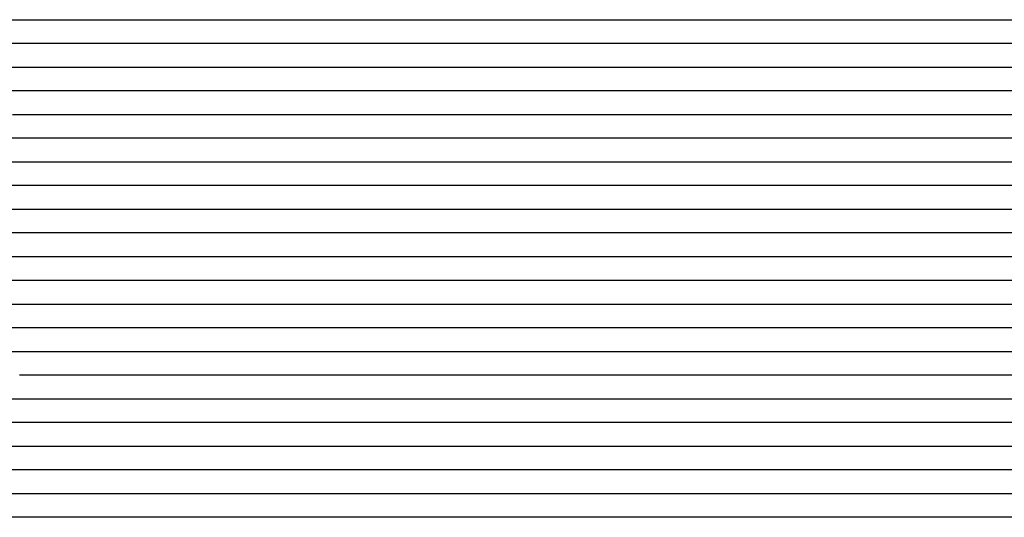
# Model space of a CAD drawing. Extents: x -4 to 4.3, y -2 to 2.5.
# Tile 23 of 108: x -0.89 to -0.37, y -0.86 to -0.6. Entities that reach past the tile are written whole.
import ezdxf

# ---------------------------------------------------------------- set-up
doc = ezdxf.new("R2010")
doc.units = 0

msp = doc.modelspace()

# ---------------------------------------------------------------- linework, layer by layer
at = {"layer": 'Default', "color": 72, "linetype": 'CONTINUOUS'}
for p, q in [((-0.915588, -0.59996, -0.0405), (-0.884338, -0.59996, -0.041266)), ((-0.884338, -0.59996, -0.041266), (-0.868727, -0.59996, -0.042496)), ((-0.868727, -0.59996, -0.042496), (-0.85315, -0.59996, -0.044373)), ((-0.85315, -0.59996, -0.044373), (-0.837637, -0.59996, -0.046877)), ((-0.837637, -0.59996, -0.046877), (-0.822212, -0.59996, -0.050122)), ((-0.822212, -0.59996, -0.050122), (-0.791774, -0.59996, -0.058385)), ((-0.791774, -0.59996, -0.058385), (-0.776767, -0.59996, -0.063619)), ((-0.776767, -0.59996, -0.063619), (-0.718548, -0.59996, -0.087352)), ((-0.718548, -0.59996, -0.087352), (-0.704139, -0.59996, -0.093667)), ((-0.704139, -0.59996, -0.093667), (-0.675763, -0.59996, -0.107566)), ((-0.675763, -0.59996, -0.107566), (-0.672263, -0.59996, -0.106377)), ((-0.672263, -0.59996, -0.106377), (-0.668764, -0.59996, -0.105416)), ((-0.668764, -0.59996, -0.105416), (-0.661765, -0.59996, -0.104133)), ((-0.661765, -0.59996, -0.104133), (-0.646396, -0.59996, -0.103019)), ((-0.646396, -0.59996, -0.103019), (-0.568312, -0.59996, -0.103)), ((-0.568312, -0.59996, -0.103), (-0.552687, -0.59996, -0.104035)), ((-0.552687, -0.59996, -0.104035), (-0.537096, -0.59996, -0.109065)), ((-0.537096, -0.59996, -0.109065), (-0.522226, -0.59996, -0.118956)), ((-0.522226, -0.59996, -0.118956), (-0.509216, -0.59996, -0.130886)), ((-0.509216, -0.59996, -0.130886), (-0.503458, -0.59996, -0.129942)), ((-0.503458, -0.59996, -0.129942), (-0.482162, -0.59996, -0.128113)), ((-0.482162, -0.59996, -0.128113), (-0.466585, -0.59996, -0.127522)), ((-0.466585, -0.59996, -0.127522), (-0.372853, -0.59996, -0.128095)), ((-0.372853, -0.59996, -0.128095), (-0.357228, -0.59996, -0.128991)), ((-0.883954, -0.61246, -0.041902), (-0.899483, -0.61246, -0.040886)), ((-0.868493, -0.61246, -0.043625), (-0.883954, -0.61246, -0.041902)), ((-0.837918, -0.61246, -0.048619), (-0.868493, -0.61246, -0.043625)), ((-0.807997, -0.61246, -0.056238), (-0.837918, -0.61246, -0.048619)), ((-0.793369, -0.61246, -0.061054), (-0.807997, -0.61246, -0.056238)), ((-0.778839, -0.61246, -0.066508), (-0.793369, -0.61246, -0.061054)), ((-0.735516, -0.61246, -0.083888), (-0.778839, -0.61246, -0.066508)), ((-0.707323, -0.61246, -0.096619), (-0.735516, -0.61246, -0.083888)), ((-0.691767, -0.61246, -0.104399), (-0.707323, -0.61246, -0.096619)), ((-0.676327, -0.61246, -0.105865), (-0.691767, -0.61246, -0.104399)), ((-0.660708, -0.61246, -0.103442), (-0.676327, -0.61246, -0.105865)), ((-0.645083, -0.61246, -0.103), (-0.660708, -0.61246, -0.103442)), ((-0.567011, -0.61246, -0.103), (-0.645083, -0.61246, -0.103)), ((-0.552102, -0.61246, -0.104222), (-0.567011, -0.61246, -0.103)), ((-0.538596, -0.61246, -0.108459), (-0.552102, -0.61246, -0.104222)), ((-0.526835, -0.61246, -0.115301), (-0.538596, -0.61246, -0.108459)), ((-0.519094, -0.61246, -0.122073), (-0.526835, -0.61246, -0.115301)), ((-0.515223, -0.61246, -0.126462), (-0.519094, -0.61246, -0.122073)), ((-0.513287, -0.61246, -0.129006), (-0.515223, -0.61246, -0.126462)), ((-0.511352, -0.61246, -0.131247), (-0.513287, -0.61246, -0.129006)), ((-0.495759, -0.61246, -0.129135), (-0.511352, -0.61246, -0.131247)), ((-0.46452, -0.61246, -0.127546), (-0.495759, -0.61246, -0.129135)), ((-0.433275, -0.61246, -0.12795), (-0.46452, -0.61246, -0.127546)), ((-0.35523, -0.61246, -0.128551), (-0.433275, -0.61246, -0.12795)), ((-0.898601, -0.62496, -0.041499), (-0.867444, -0.62496, -0.045026)), ((-0.867444, -0.62496, -0.045026), (-0.85195, -0.62496, -0.047621)), ((-0.85195, -0.62496, -0.047621), (-0.83654, -0.62496, -0.051053)), ((-0.83654, -0.62496, -0.051053), (-0.806213, -0.62496, -0.059743)), ((-0.806213, -0.62496, -0.059743), (-0.79125, -0.62496, -0.065069)), ((-0.79125, -0.62496, -0.065069), (-0.733111, -0.62496, -0.088928)), ((-0.733111, -0.62496, -0.088928), (-0.718711, -0.62496, -0.095488)), ((-0.718711, -0.62496, -0.095488), (-0.704492, -0.62496, -0.102616)), ((-0.704492, -0.62496, -0.102616), (-0.690524, -0.62496, -0.107134)), ((-0.690524, -0.62496, -0.107134), (-0.683091, -0.62496, -0.10493)), ((-0.683091, -0.62496, -0.10493), (-0.675657, -0.62496, -0.103691)), ((-0.675657, -0.62496, -0.103691), (-0.660245, -0.62496, -0.103)), ((-0.660245, -0.62496, -0.103), (-0.566511, -0.62496, -0.103061)), ((-0.566511, -0.62496, -0.103061), (-0.550886, -0.62496, -0.104379)), ((-0.550886, -0.62496, -0.104379), (-0.535316, -0.62496, -0.109932)), ((-0.535316, -0.62496, -0.109932), (-0.520599, -0.62496, -0.120449)), ((-0.520599, -0.62496, -0.120449), (-0.507887, -0.62496, -0.131647)), ((-0.507887, -0.62496, -0.131647), (-0.496162, -0.62496, -0.130038)), ((-0.496162, -0.62496, -0.130038), (-0.465099, -0.62496, -0.127988)), ((-0.465099, -0.62496, -0.127988), (-0.355748, -0.62496, -0.12816)), ((-0.878717, -0.63746, -0.044613), (-0.894098, -0.63746, -0.04269)), ((-0.863432, -0.63746, -0.047347), (-0.878717, -0.63746, -0.044613)), ((-0.833315, -0.63746, -0.054219), (-0.863432, -0.63746, -0.047347)), ((-0.818554, -0.63746, -0.058744), (-0.833315, -0.63746, -0.054219)), ((-0.804028, -0.63746, -0.063785), (-0.818554, -0.63746, -0.058744)), ((-0.746392, -0.63746, -0.087283), (-0.804028, -0.63746, -0.063785)), ((-0.718407, -0.63746, -0.100062), (-0.746392, -0.63746, -0.087283)), ((-0.707004, -0.63746, -0.106081), (-0.718407, -0.63746, -0.100062)), ((-0.703203, -0.63746, -0.108338), (-0.707004, -0.63746, -0.106081)), ((-0.687656, -0.63746, -0.104654), (-0.703203, -0.63746, -0.108338)), ((-0.672031, -0.63746, -0.103087), (-0.687656, -0.63746, -0.104654)), ((-0.578293, -0.63746, -0.103), (-0.672031, -0.63746, -0.103087)), ((-0.562961, -0.63746, -0.103598), (-0.578293, -0.63746, -0.103)), ((-0.548399, -0.63746, -0.106457), (-0.562961, -0.63746, -0.103598)), ((-0.535447, -0.63746, -0.111495), (-0.548399, -0.63746, -0.106457)), ((-0.524478, -0.63746, -0.118897), (-0.535447, -0.63746, -0.111495)), ((-0.516744, -0.63746, -0.126744), (-0.524478, -0.63746, -0.118897)), ((-0.512876, -0.63746, -0.132), (-0.516744, -0.63746, -0.126744)), ((-0.509009, -0.63746, -0.132832), (-0.512876, -0.63746, -0.132)), ((-0.493457, -0.63746, -0.13062), (-0.509009, -0.63746, -0.132832)), ((-0.477855, -0.63746, -0.129109), (-0.493457, -0.63746, -0.13062)), ((-0.446609, -0.63746, -0.127917), (-0.477855, -0.63746, -0.129109)), ((-0.352861, -0.63746, -0.12801), (-0.446609, -0.63746, -0.127917)), ((-0.89136, -0.64996, -0.04423), (-0.875841, -0.64996, -0.046662)), ((-0.875841, -0.64996, -0.046662), (-0.860405, -0.64996, -0.049752)), ((-0.860405, -0.64996, -0.049752), (-0.82994, -0.64996, -0.058033)), ((-0.82994, -0.64996, -0.058033), (-0.814932, -0.64996, -0.063182)), ((-0.814932, -0.64996, -0.063182), (-0.756645, -0.64996, -0.086683)), ((-0.756645, -0.64996, -0.086683), (-0.742188, -0.64996, -0.09305)), ((-0.742188, -0.64996, -0.09305), (-0.713855, -0.64996, -0.107482)), ((-0.713855, -0.64996, -0.107482), (-0.700047, -0.64996, -0.10467)), ((-0.700047, -0.64996, -0.10467), (-0.684712, -0.64996, -0.103142)), ((-0.684712, -0.64996, -0.103142), (-0.59104, -0.64996, -0.103)), ((-0.59104, -0.64996, -0.103), (-0.575415, -0.64996, -0.10319)), ((-0.575415, -0.64996, -0.10319), (-0.559791, -0.64996, -0.104184)), ((-0.559791, -0.64996, -0.104184), (-0.544198, -0.64996, -0.109344)), ((-0.544198, -0.64996, -0.109344), (-0.529364, -0.64996, -0.119396)), ((-0.529364, -0.64996, -0.119396), (-0.516429, -0.64996, -0.133592)), ((-0.516429, -0.64996, -0.133592), (-0.505905, -0.64996, -0.131829)), ((-0.505905, -0.64996, -0.131829), (-0.474974, -0.64996, -0.128921)), ((-0.474974, -0.64996, -0.128921), (-0.443789, -0.64996, -0.127973)), ((-0.443789, -0.64996, -0.127973), (-0.334416, -0.64996, -0.128031)), ((-0.881763, -0.66246, -0.047221), (-0.912471, -0.66246, -0.042766)), ((-0.866665, -0.66246, -0.050452), (-0.881763, -0.66246, -0.047221)), ((-0.836896, -0.66246, -0.058757), (-0.866665, -0.66246, -0.050452)), ((-0.82242, -0.66246, -0.063757), (-0.836896, -0.66246, -0.058757)), ((-0.750706, -0.66246, -0.09358), (-0.82242, -0.66246, -0.063757)), ((-0.725415, -0.66246, -0.106156), (-0.750706, -0.66246, -0.09358)), ((-0.721611, -0.66246, -0.108293), (-0.725415, -0.66246, -0.106156)), ((-0.706075, -0.66246, -0.104674), (-0.721611, -0.66246, -0.108293)), ((-0.69045, -0.66246, -0.103), (-0.706075, -0.66246, -0.104674)), ((-0.581133, -0.66246, -0.103043), (-0.69045, -0.66246, -0.103)), ((-0.566077, -0.66246, -0.104345), (-0.581133, -0.66246, -0.103043)), ((-0.551945, -0.66246, -0.108267), (-0.566077, -0.66246, -0.104345)), ((-0.539652, -0.66246, -0.114066), (-0.551945, -0.66246, -0.108267)), ((-0.529039, -0.66246, -0.122391), (-0.539652, -0.66246, -0.114066)), ((-0.525167, -0.66246, -0.126575), (-0.529039, -0.66246, -0.122391)), ((-0.521295, -0.66246, -0.131708), (-0.525167, -0.66246, -0.126575)), ((-0.513552, -0.66246, -0.132595), (-0.521295, -0.66246, -0.131708)), ((-0.497984, -0.66246, -0.130518), (-0.513552, -0.66246, -0.132595)), ((-0.482382, -0.66246, -0.129179), (-0.497984, -0.66246, -0.130518)), ((-0.451135, -0.66246, -0.127994), (-0.482382, -0.66246, -0.129179)), ((-0.232396, -0.66246, -0.12803), (-0.451135, -0.66246, -0.127994)), ((-0.900066, -0.67496, -0.04548), (-0.869307, -0.67496, -0.052156)), ((-0.869307, -0.67496, -0.052156), (-0.854076, -0.67496, -0.056205)), ((-0.854076, -0.67496, -0.056205), (-0.838976, -0.67496, -0.06116)), ((-0.838976, -0.67496, -0.06116), (-0.780656, -0.67496, -0.084824)), ((-0.780656, -0.67496, -0.084824), (-0.75186, -0.67496, -0.097619)), ((-0.75186, -0.67496, -0.097619), (-0.737666, -0.67496, -0.104627)), ((-0.737666, -0.67496, -0.104627), (-0.723655, -0.67496, -0.106025)), ((-0.723655, -0.67496, -0.106025), (-0.708108, -0.67496, -0.103655)), ((-0.708108, -0.67496, -0.103655), (-0.692661, -0.67496, -0.103031)), ((-0.692661, -0.67496, -0.103031), (-0.583299, -0.67496, -0.103104)), ((-0.583299, -0.67496, -0.103104), (-0.567674, -0.67496, -0.105482)), ((-0.567674, -0.67496, -0.105482), (-0.552227, -0.67496, -0.110589)), ((-0.552227, -0.67496, -0.110589), (-0.537392, -0.67496, -0.120753)), ((-0.537392, -0.67496, -0.120753), (-0.524502, -0.67496, -0.134156)), ((-0.524502, -0.67496, -0.134156), (-0.513671, -0.67496, -0.132115)), ((-0.513671, -0.67496, -0.132115), (-0.498367, -0.67496, -0.130265)), ((-0.498367, -0.67496, -0.130265), (-0.482855, -0.67496, -0.128967)), ((-0.482855, -0.67496, -0.128967), (-0.451676, -0.67496, -0.127996)), ((-0.451676, -0.67496, -0.127996), (-0.217303, -0.67496, -0.12804)), ((-0.878561, -0.68746, -0.051857), (-0.908779, -0.68746, -0.045213)), ((-0.863732, -0.68746, -0.056146), (-0.878561, -0.68746, -0.051857)), ((-0.834589, -0.68746, -0.066192), (-0.863732, -0.68746, -0.056146)), ((-0.820199, -0.68746, -0.072168), (-0.834589, -0.68746, -0.066192)), ((-0.763342, -0.68746, -0.096937), (-0.820199, -0.68746, -0.072168)), ((-0.741859, -0.68746, -0.107952), (-0.763342, -0.68746, -0.096937)), ((-0.718575, -0.68746, -0.103294), (-0.741859, -0.68746, -0.107952)), ((-0.70295, -0.68746, -0.103), (-0.718575, -0.68746, -0.103294)), ((-0.593639, -0.68746, -0.103085), (-0.70295, -0.68746, -0.103)), ((-0.578486, -0.68746, -0.104454), (-0.593639, -0.68746, -0.103085)), ((-0.5646, -0.68746, -0.107948), (-0.578486, -0.68746, -0.104454)), ((-0.552237, -0.68746, -0.114327), (-0.5646, -0.68746, -0.107948)), ((-0.54153, -0.68746, -0.122602), (-0.552237, -0.68746, -0.114327)), ((-0.533849, -0.68746, -0.130766), (-0.54153, -0.68746, -0.122602)), ((-0.531929, -0.68746, -0.133413), (-0.533849, -0.68746, -0.130766)), ((-0.530008, -0.68746, -0.135788), (-0.531929, -0.68746, -0.133413)), ((-0.526168, -0.68746, -0.134714), (-0.530008, -0.68746, -0.135788)), ((-0.510669, -0.68746, -0.131838), (-0.526168, -0.68746, -0.134714)), ((-0.495082, -0.68746, -0.129841), (-0.510669, -0.68746, -0.131838)), ((-0.47947, -0.68746, -0.128756), (-0.495082, -0.68746, -0.129841)), ((-0.44822, -0.68746, -0.127999), (-0.47947, -0.68746, -0.128756)), ((-0.213849, -0.68746, -0.128002), (-0.44822, -0.68746, -0.127999)), ((-0.892619, -0.69996, -0.049935), (-0.877363, -0.69996, -0.054173)), ((-0.877363, -0.69996, -0.054173), (-0.847533, -0.69996, -0.064786)), ((-0.847533, -0.69996, -0.064786), (-0.804029, -0.69996, -0.083151)), ((-0.804029, -0.69996, -0.083151), (-0.761232, -0.69996, -0.102995)), ((-0.761232, -0.69996, -0.102995), (-0.747163, -0.69996, -0.107338)), ((-0.747163, -0.69996, -0.107338), (-0.739698, -0.69996, -0.105555)), ((-0.739698, -0.69996, -0.105555), (-0.732233, -0.69996, -0.104253)), ((-0.732233, -0.69996, -0.104253), (-0.716841, -0.69996, -0.103056)), ((-0.716841, -0.69996, -0.103056), (-0.607513, -0.69996, -0.103)), ((-0.607513, -0.69996, -0.103), (-0.591888, -0.69996, -0.10358)), ((-0.591888, -0.69996, -0.10358), (-0.576273, -0.69996, -0.10613)), ((-0.576273, -0.69996, -0.10613), (-0.560853, -0.69996, -0.113148)), ((-0.560853, -0.69996, -0.113148), (-0.546631, -0.69996, -0.123333)), ((-0.546631, -0.69996, -0.123333), (-0.533928, -0.69996, -0.135363)), ((-0.533928, -0.69996, -0.135363), (-0.528256, -0.69996, -0.134216)), ((-0.528256, -0.69996, -0.134216), (-0.507145, -0.69996, -0.131379)), ((-0.507145, -0.69996, -0.131379), (-0.491643, -0.69996, -0.129664)), ((-0.491643, -0.69996, -0.129664), (-0.476113, -0.69996, -0.128521)), ((-0.476113, -0.69996, -0.128521), (-0.210537, -0.69996, -0.128)), ((-0.873338, -0.71246, -0.057646), (-0.90288, -0.71246, -0.04892)), ((-0.859, -0.71246, -0.063021), (-0.873338, -0.71246, -0.057646)), ((-0.802002, -0.71246, -0.088288), (-0.859, -0.71246, -0.063021)), ((-0.774128, -0.71246, -0.101679), (-0.802002, -0.71246, -0.088288)), ((-0.759224, -0.71246, -0.10959), (-0.774128, -0.71246, -0.101679)), ((-0.743686, -0.71246, -0.1047), (-0.759224, -0.71246, -0.10959)), ((-0.728061, -0.71246, -0.103039), (-0.743686, -0.71246, -0.1047)), ((-0.603132, -0.71246, -0.103281), (-0.728061, -0.71246, -0.103039)), ((-0.588355, -0.71246, -0.104665), (-0.603132, -0.71246, -0.103281)), ((-0.574493, -0.71246, -0.109426), (-0.588355, -0.71246, -0.104665)), ((-0.562344, -0.71246, -0.115747), (-0.574493, -0.71246, -0.109426)), ((-0.551949, -0.71246, -0.124154), (-0.562344, -0.71246, -0.115747)), ((-0.548088, -0.71246, -0.128487), (-0.551949, -0.71246, -0.124154)), ((-0.546158, -0.71246, -0.131018), (-0.548088, -0.71246, -0.128487)), ((-0.544227, -0.71246, -0.133867), (-0.546158, -0.71246, -0.131018)), ((-0.536505, -0.71246, -0.134527), (-0.544227, -0.71246, -0.133867)), ((-0.520968, -0.71246, -0.132143), (-0.536505, -0.71246, -0.134527)), ((-0.489789, -0.71246, -0.129247), (-0.520968, -0.71246, -0.132143)), ((-0.458544, -0.71246, -0.128001), (-0.489789, -0.71246, -0.129247)), ((-0.192925, -0.71246, -0.128058), (-0.458544, -0.71246, -0.128001)), ((-0.898424, -0.72496, -0.05179), (-0.883252, -0.72496, -0.056288)), ((-0.883252, -0.72496, -0.056288), (-0.868272, -0.72496, -0.061901)), ((-0.868272, -0.72496, -0.061901), (-0.85364, -0.72496, -0.067993)), ((-0.85364, -0.72496, -0.067993), (-0.782936, -0.72496, -0.102298)), ((-0.782936, -0.72496, -0.102298), (-0.768929, -0.72496, -0.109823)), ((-0.768929, -0.72496, -0.109823), (-0.762047, -0.72496, -0.108474)), ((-0.762047, -0.72496, -0.108474), (-0.755165, -0.72496, -0.105906)), ((-0.755165, -0.72496, -0.105906), (-0.740526, -0.72496, -0.103261)), ((-0.740526, -0.72496, -0.103261), (-0.615777, -0.72496, -0.103084)), ((-0.615777, -0.72496, -0.103084), (-0.600152, -0.72496, -0.103713)), ((-0.600152, -0.72496, -0.103713), (-0.58454, -0.72496, -0.108081)), ((-0.58454, -0.72496, -0.108081), (-0.569493, -0.72496, -0.114997)), ((-0.569493, -0.72496, -0.114997), (-0.562394, -0.72496, -0.12027)), ((-0.562394, -0.72496, -0.12027), (-0.555296, -0.72496, -0.127552)), ((-0.555296, -0.72496, -0.127552), (-0.544388, -0.72496, -0.134602)), ((-0.544388, -0.72496, -0.134602), (-0.531266, -0.72496, -0.132619)), ((-0.531266, -0.72496, -0.132619), (-0.515778, -0.72496, -0.130717)), ((-0.515778, -0.72496, -0.130717), (-0.484697, -0.72496, -0.128618)), ((-0.484697, -0.72496, -0.128618), (-0.203479, -0.72496, -0.128)), ((-0.887423, -0.73746, -0.057069), (-0.902057, -0.73746, -0.052431)), ((-0.873104, -0.73746, -0.062427), (-0.887423, -0.73746, -0.057069)), ((-0.844801, -0.73746, -0.075089), (-0.873104, -0.73746, -0.062427)), ((-0.817147, -0.73746, -0.088822), (-0.844801, -0.73746, -0.075089)), ((-0.782214, -0.73746, -0.107983), (-0.817147, -0.73746, -0.088822)), ((-0.774647, -0.73746, -0.109109), (-0.782214, -0.73746, -0.107983)), ((-0.75912, -0.73746, -0.105119), (-0.774647, -0.73746, -0.109109)), ((-0.7435, -0.73746, -0.103359), (-0.75912, -0.73746, -0.105119)), ((-0.727875, -0.73746, -0.103), (-0.7435, -0.73746, -0.103359)), ((-0.618565, -0.73746, -0.103), (-0.727875, -0.73746, -0.103)), ((-0.603501, -0.73746, -0.104379), (-0.618565, -0.73746, -0.103)), ((-0.589384, -0.73746, -0.108268), (-0.603501, -0.73746, -0.104379)), ((-0.57711, -0.73746, -0.114092), (-0.589384, -0.73746, -0.108268)), ((-0.566519, -0.73746, -0.122435), (-0.57711, -0.73746, -0.114092)), ((-0.562655, -0.73746, -0.126625), (-0.566519, -0.73746, -0.122435)), ((-0.558792, -0.73746, -0.131738), (-0.562655, -0.73746, -0.126625)), ((-0.551065, -0.73746, -0.134469), (-0.558792, -0.73746, -0.131738)), ((-0.535518, -0.73746, -0.132144), (-0.551065, -0.73746, -0.134469)), ((-0.504339, -0.73746, -0.129386), (-0.535518, -0.73746, -0.132144)), ((-0.473097, -0.73746, -0.128018), (-0.504339, -0.73746, -0.129386)), ((-0.19185, -0.73746, -0.128012), (-0.473097, -0.73746, -0.128018)), ((-0.900369, -0.74996, -0.054928), (-0.885378, -0.74996, -0.060133)), ((-0.885378, -0.74996, -0.060133), (-0.870617, -0.74996, -0.065956)), ((-0.870617, -0.74996, -0.065956), (-0.827779, -0.74996, -0.086131)), ((-0.827779, -0.74996, -0.086131), (-0.813676, -0.74996, -0.093328)), ((-0.813676, -0.74996, -0.093328), (-0.799759, -0.74996, -0.101465)), ((-0.799759, -0.74996, -0.101465), (-0.78627, -0.74996, -0.110094)), ((-0.78627, -0.74996, -0.110094), (-0.779689, -0.74996, -0.10887)), ((-0.779689, -0.74996, -0.10887), (-0.773108, -0.74996, -0.106747)), ((-0.773108, -0.74996, -0.106747), (-0.758237, -0.74996, -0.103354)), ((-0.758237, -0.74996, -0.103354), (-0.633633, -0.74996, -0.103)), ((-0.633633, -0.74996, -0.103), (-0.618008, -0.74996, -0.103269)), ((-0.618008, -0.74996, -0.103269), (-0.602385, -0.74996, -0.104882)), ((-0.602385, -0.74996, -0.104882), (-0.586843, -0.74996, -0.110792)), ((-0.586843, -0.74996, -0.110792), (-0.579541, -0.74996, -0.115441)), ((-0.579541, -0.74996, -0.115441), (-0.572238, -0.74996, -0.121772)), ((-0.572238, -0.74996, -0.121772), (-0.560432, -0.74996, -0.134631)), ((-0.560432, -0.74996, -0.134631), (-0.534417, -0.74996, -0.131133)), ((-0.534417, -0.74996, -0.131133), (-0.503346, -0.74996, -0.128855)), ((-0.503346, -0.74996, -0.128855), (-0.472136, -0.74996, -0.128)), ((-0.472136, -0.74996, -0.128), (-0.190888, -0.74996, -0.128035)), ((-0.880285, -0.76246, -0.064557), (-0.894508, -0.76246, -0.058932)), ((-0.866115, -0.76246, -0.071001), (-0.880285, -0.76246, -0.064557)), ((-0.82428, -0.76246, -0.091187), (-0.866115, -0.76246, -0.071001)), ((-0.802939, -0.76246, -0.102807), (-0.82428, -0.76246, -0.091187)), ((-0.799069, -0.76246, -0.105387), (-0.802939, -0.76246, -0.102807)), ((-0.795199, -0.76246, -0.107625), (-0.799069, -0.76246, -0.105387)), ((-0.764101, -0.76246, -0.103337), (-0.795199, -0.76246, -0.107625)), ((-0.748476, -0.76246, -0.103), (-0.764101, -0.76246, -0.103337)), ((-0.623602, -0.76246, -0.103077), (-0.748476, -0.76246, -0.103)), ((-0.608818, -0.76246, -0.104964), (-0.623602, -0.76246, -0.103077)), ((-0.594984, -0.76246, -0.109697), (-0.608818, -0.76246, -0.104964)), ((-0.582857, -0.76246, -0.116063), (-0.594984, -0.76246, -0.109697)), ((-0.575045, -0.76246, -0.122411), (-0.582857, -0.76246, -0.116063)), ((-0.571139, -0.76246, -0.126548), (-0.575045, -0.76246, -0.122411)), ((-0.569185, -0.76246, -0.128947), (-0.571139, -0.76246, -0.126548)), ((-0.567232, -0.76246, -0.131628), (-0.569185, -0.76246, -0.128947)), ((-0.551664, -0.76246, -0.131737), (-0.567232, -0.76246, -0.131628)), ((-0.536076, -0.76246, -0.130402), (-0.551664, -0.76246, -0.131737)), ((-0.504852, -0.76246, -0.128581), (-0.536076, -0.76246, -0.130402)), ((-0.473602, -0.76246, -0.128), (-0.504852, -0.76246, -0.128581)), ((-0.192358, -0.76246, -0.128039), (-0.473602, -0.76246, -0.128)), ((-0.894631, -0.77496, -0.061287), (-0.879901, -0.77496, -0.06754)), ((-0.879901, -0.77496, -0.06754), (-0.837208, -0.77496, -0.087692)), ((-0.837208, -0.77496, -0.087692), (-0.809253, -0.77496, -0.102765)), ((-0.809253, -0.77496, -0.102765), (-0.795626, -0.77496, -0.108521)), ((-0.795626, -0.77496, -0.108521), (-0.78843, -0.77496, -0.106341)), ((-0.78843, -0.77496, -0.106341), (-0.781233, -0.77496, -0.104664)), ((-0.781233, -0.77496, -0.104664), (-0.766016, -0.77496, -0.103)), ((-0.766016, -0.77496, -0.103), (-0.641108, -0.77496, -0.103)), ((-0.641108, -0.77496, -0.103), (-0.625483, -0.77496, -0.1033)), ((-0.625483, -0.77496, -0.1033), (-0.609861, -0.77496, -0.105168)), ((-0.609861, -0.77496, -0.105168), (-0.594347, -0.77496, -0.111106)), ((-0.594347, -0.77496, -0.111106), (-0.58705, -0.77496, -0.115782)), ((-0.58705, -0.77496, -0.115782), (-0.567988, -0.77496, -0.132134)), ((-0.567988, -0.77496, -0.132134), (-0.55607, -0.77496, -0.130715)), ((-0.55607, -0.77496, -0.130715), (-0.524989, -0.77496, -0.128978)), ((-0.524989, -0.77496, -0.128978), (-0.47814, -0.77496, -0.128)), ((-0.47814, -0.77496, -0.128), (-0.196891, -0.77496, -0.128)), ((-0.845575, -0.78746, -0.086656), (-0.887643, -0.78746, -0.066813)), ((-0.818469, -0.78746, -0.1011), (-0.845575, -0.78746, -0.086656)), ((-0.807284, -0.78746, -0.10799), (-0.818469, -0.78746, -0.1011)), ((-0.803556, -0.78746, -0.109385), (-0.807284, -0.78746, -0.10799)), ((-0.787998, -0.78746, -0.104522), (-0.803556, -0.78746, -0.109385)), ((-0.772373, -0.78746, -0.103067), (-0.787998, -0.78746, -0.104522)), ((-0.631854, -0.78746, -0.103), (-0.772373, -0.78746, -0.103067)), ((-0.617175, -0.78746, -0.104716), (-0.631854, -0.78746, -0.103)), ((-0.603469, -0.78746, -0.109715), (-0.617175, -0.78746, -0.104716)), ((-0.591491, -0.78746, -0.116271), (-0.603469, -0.78746, -0.109715)), ((-0.581305, -0.78746, -0.124804), (-0.591491, -0.78746, -0.116271)), ((-0.57741, -0.78746, -0.129334), (-0.581305, -0.78746, -0.124804)), ((-0.573516, -0.78746, -0.130677), (-0.57741, -0.78746, -0.129334)), ((-0.550106, -0.78746, -0.128653), (-0.573516, -0.78746, -0.130677)), ((-0.503232, -0.78746, -0.128018), (-0.550106, -0.78746, -0.128653)), ((-0.190744, -0.78746, -0.128084), (-0.503232, -0.78746, -0.128018)), ((-0.893744, -0.79996, -0.066604), (-0.851248, -0.79996, -0.087089)), ((-0.851248, -0.79996, -0.087089), (-0.837181, -0.79996, -0.09433)), ((-0.837181, -0.79996, -0.09433), (-0.8097, -0.79996, -0.109681)), ((-0.8097, -0.79996, -0.109681), (-0.806276, -0.79996, -0.108107)), ((-0.806276, -0.79996, -0.108107), (-0.802853, -0.79996, -0.106773)), ((-0.802853, -0.79996, -0.106773), (-0.796005, -0.79996, -0.10477)), ((-0.796005, -0.79996, -0.10477), (-0.781009, -0.79996, -0.103173)), ((-0.781009, -0.79996, -0.103173), (-0.640473, -0.79996, -0.103)), ((-0.640473, -0.79996, -0.103), (-0.624848, -0.79996, -0.103434)), ((-0.624848, -0.79996, -0.103434), (-0.609229, -0.79996, -0.107208)), ((-0.609229, -0.79996, -0.107208), (-0.594041, -0.79996, -0.114301)), ((-0.594041, -0.79996, -0.114301), (-0.579883, -0.79996, -0.125865)), ((-0.579883, -0.79996, -0.125865), (-0.567782, -0.79996, -0.129385)), ((-0.567782, -0.79996, -0.129385), (-0.552779, -0.79996, -0.128102)), ((-0.552779, -0.79996, -0.128102), (-0.521571, -0.79996, -0.127819)), ((-0.521571, -0.79996, -0.127819), (-0.193448, -0.79996, -0.128031)), ((-0.88109, -0.81246, -0.074767), (-0.909158, -0.81246, -0.061627)), ((-0.839847, -0.81246, -0.096365), (-0.88109, -0.81246, -0.074767)), ((-0.824281, -0.81246, -0.10519), (-0.839847, -0.81246, -0.096365)), ((-0.808939, -0.81246, -0.106533), (-0.824281, -0.81246, -0.10519)), ((-0.793322, -0.81246, -0.103523), (-0.808939, -0.81246, -0.106533)), ((-0.777697, -0.81246, -0.103), (-0.793322, -0.81246, -0.103523)), ((-0.621647, -0.81246, -0.10345), (-0.777697, -0.81246, -0.103)), ((-0.607179, -0.81246, -0.105742), (-0.621647, -0.81246, -0.10345)), ((-0.594333, -0.81246, -0.110981), (-0.607179, -0.81246, -0.105742)), ((-0.583477, -0.81246, -0.1185), (-0.594333, -0.81246, -0.110981)), ((-0.575688, -0.81246, -0.126563), (-0.583477, -0.81246, -0.1185)), ((-0.567898, -0.81246, -0.129783), (-0.575688, -0.81246, -0.126563)), ((-0.552274, -0.81246, -0.128583), (-0.567898, -0.81246, -0.129783)), ((-0.521028, -0.81246, -0.128715), (-0.552274, -0.81246, -0.128583)), ((-0.474157, -0.81246, -0.128002), (-0.521028, -0.81246, -0.128715)), ((-0.177298, -0.81246, -0.128287), (-0.474157, -0.81246, -0.128002)), ((-0.909025, -0.82496, -0.06365), (-0.866266, -0.82496, -0.084088)), ((-0.866266, -0.82496, -0.084088), (-0.838511, -0.82496, -0.099608)), ((-0.838511, -0.82496, -0.099608), (-0.824983, -0.82496, -0.108726)), ((-0.824983, -0.82496, -0.108726), (-0.818505, -0.82496, -0.107614)), ((-0.818505, -0.82496, -0.107614), (-0.812027, -0.82496, -0.105604)), ((-0.812027, -0.82496, -0.105604), (-0.797104, -0.82496, -0.103503)), ((-0.797104, -0.82496, -0.103503), (-0.62539, -0.82496, -0.103)), ((-0.62539, -0.82496, -0.103), (-0.609765, -0.82496, -0.104693)), ((-0.609765, -0.82496, -0.104693), (-0.59423, -0.82496, -0.109692)), ((-0.59423, -0.82496, -0.109692), (-0.579357, -0.82496, -0.118282)), ((-0.579357, -0.82496, -0.118282), (-0.565826, -0.82496, -0.131037)), ((-0.565826, -0.82496, -0.131037), (-0.476364, -0.82496, -0.128241)), ((-0.476364, -0.82496, -0.128241), (-0.195123, -0.82496, -0.128)), ((-0.877615, -0.83746, -0.080261), (-0.905647, -0.83746, -0.067024)), ((-0.850461, -0.83746, -0.094394), (-0.877615, -0.83746, -0.080261)), ((-0.829821, -0.83746, -0.107192), (-0.850461, -0.83746, -0.094394)), ((-0.822147, -0.83746, -0.106787), (-0.829821, -0.83746, -0.107192)), ((-0.806543, -0.83746, -0.103801), (-0.822147, -0.83746, -0.106787)), ((-0.790918, -0.83746, -0.103), (-0.806543, -0.83746, -0.103801)), ((-0.619093, -0.83746, -0.103225), (-0.790918, -0.83746, -0.103)), ((-0.604249, -0.83746, -0.104397), (-0.619093, -0.83746, -0.103225)), ((-0.590199, -0.83746, -0.109013), (-0.604249, -0.83746, -0.104397)), ((-0.57791, -0.83746, -0.114994), (-0.590199, -0.83746, -0.109013)), ((-0.567339, -0.83746, -0.123294), (-0.57791, -0.83746, -0.114994)), ((-0.56344, -0.83746, -0.127539), (-0.567339, -0.83746, -0.123294)), ((-0.56149, -0.83746, -0.130011), (-0.56344, -0.83746, -0.127539)), ((-0.55954, -0.83746, -0.132785), (-0.56149, -0.83746, -0.130011)), ((-0.473693, -0.83746, -0.128512), (-0.55954, -0.83746, -0.132785)), ((-0.442443, -0.83746, -0.128), (-0.473693, -0.83746, -0.128512)), ((-0.192444, -0.83746, -0.128), (-0.442443, -0.83746, -0.128)), ((-0.914349, -0.84996, -0.064991), (-0.871447, -0.84996, -0.084998)), ((-0.871447, -0.84996, -0.084998), (-0.857393, -0.84996, -0.092178)), ((-0.857393, -0.84996, -0.092178), (-0.843478, -0.84996, -0.100424)), ((-0.843478, -0.84996, -0.100424), (-0.830037, -0.84996, -0.107484)), ((-0.830037, -0.84996, -0.107484), (-0.816204, -0.84996, -0.104104)), ((-0.816204, -0.84996, -0.104104), (-0.801015, -0.84996, -0.103)), ((-0.801015, -0.84996, -0.103), (-0.613556, -0.84996, -0.103072)), ((-0.613556, -0.84996, -0.103072), (-0.597932, -0.84996, -0.104413)), ((-0.597932, -0.84996, -0.104413), (-0.582364, -0.84996, -0.109429)), ((-0.582364, -0.84996, -0.109429), (-0.567492, -0.84996, -0.117334)), ((-0.567492, -0.84996, -0.117334), (-0.553695, -0.84996, -0.127498)), ((-0.553695, -0.84996, -0.127498), (-0.541115, -0.84996, -0.134022)), ((-0.541115, -0.84996, -0.134022), (-0.480502, -0.84996, -0.129415)), ((-0.480502, -0.84996, -0.129415), (-0.449313, -0.84996, -0.12814)), ((-0.449313, -0.84996, -0.12814), (-0.183696, -0.84996, -0.128009)), ((-0.884832, -0.86246, -0.080521), (-0.927327, -0.86246, -0.0615)), ((-0.857408, -0.86246, -0.094119), (-0.884832, -0.86246, -0.080521)), ((-0.840098, -0.86246, -0.104282), (-0.857408, -0.86246, -0.094119)), ((-0.83623, -0.86246, -0.106807), (-0.840098, -0.86246, -0.104282)), ((-0.828494, -0.86246, -0.105248), (-0.83623, -0.86246, -0.106807)), ((-0.812869, -0.86246, -0.103044), (-0.828494, -0.86246, -0.105248)), ((-0.609789, -0.86246, -0.103), (-0.812869, -0.86246, -0.103044)), ((-0.594474, -0.86246, -0.104162), (-0.609789, -0.86246, -0.103)), ((-0.579708, -0.86246, -0.107146), (-0.594474, -0.86246, -0.104162)), ((-0.56587, -0.86246, -0.111936), (-0.579708, -0.86246, -0.107146)), ((-0.553235, -0.86246, -0.118561), (-0.56587, -0.86246, -0.111936)), ((-0.542203, -0.86246, -0.126586), (-0.553235, -0.86246, -0.118561)), ((-0.534448, -0.86246, -0.134597), (-0.542203, -0.86246, -0.126586)), ((-0.526693, -0.86246, -0.134974), (-0.534448, -0.86246, -0.134597)), ((-0.495603, -0.86246, -0.131256), (-0.526693, -0.86246, -0.134974)), ((-0.464389, -0.86246, -0.129082), (-0.495603, -0.86246, -0.131256)), ((-0.417519, -0.86246, -0.128004), (-0.464389, -0.86246, -0.129082)), ((-0.167552, -0.86246, -0.128397), (-0.417519, -0.86246, -0.128004))]:
    msp.add_line(p, q, dxfattribs=at)

doc.saveas('drawing.dxf')
